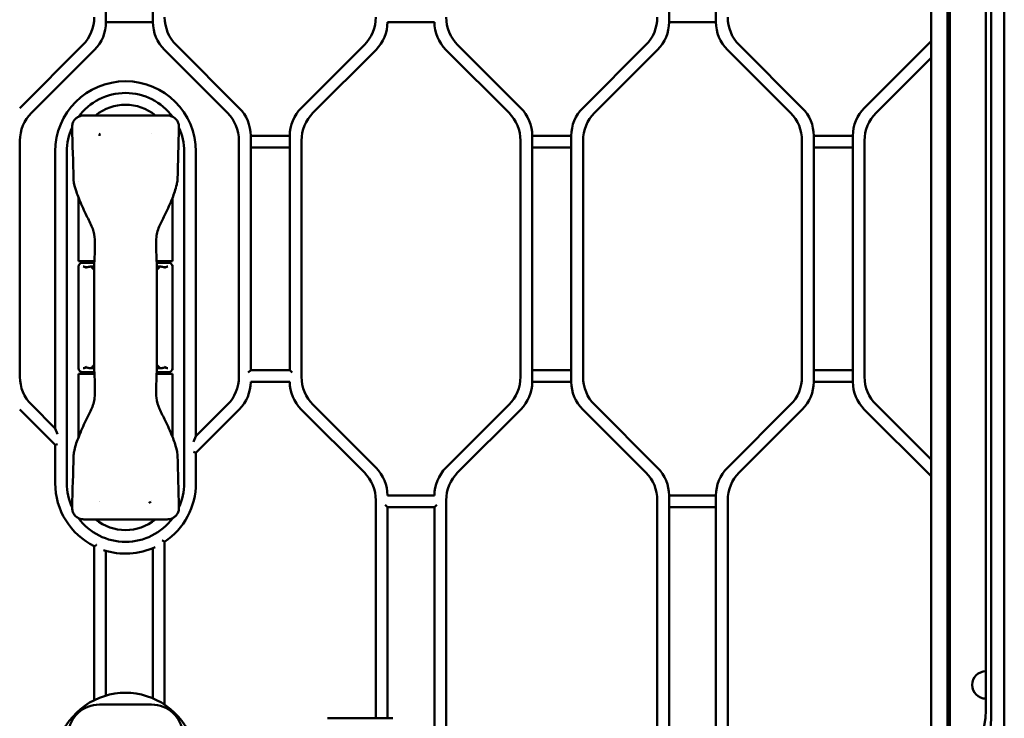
# Model space of a CAD drawing. Header units: millimetres. Extents: x 0 to 14369, y -869 to 2970.
# Tile 167 of 256: x 997 to 1123, y 2187 to 2277. Entities that reach past the tile are written whole.
import ezdxf

# ---------------------------------------------------------------- set-up
doc = ezdxf.new("R2010")
doc.units = ezdxf.units.MM
doc.header["$LTSCALE"] = 10
doc.layers.add('Sichtbar (ISO)', color=7, linetype='Continuous', lineweight=50)

msp = doc.modelspace()

# ---------------------------------------------------------------- linework, layer by layer
at = {"layer": 'Sichtbar (ISO)'}
for p, q in [((1122.526, 2370.65), (1122.526, 2185.213)), ((1120.862, 2368.923), (1120.862, 2187.579)), ((1007.655, 2276.274), (1007.655, 2307.753)), ((1007.655, 2307.753), (1007.655, 2276.274)), ((1013.655, 2307.753), (1013.655, 2276.274)), ((1013.655, 2276.274), (1013.655, 2307.753)), ((1079.655, 2276.274), (1079.655, 2307.753)), ((1079.655, 2307.753), (1079.655, 2276.274)), ((1085.655, 2307.753), (1085.655, 2276.274)), ((1085.655, 2276.274), (1085.655, 2307.753)), ((1115.255, 2179.69), (1115.255, 2302.065)), ((1115.255, 2302.065), (1115.255, 2179.69)), ((1115.581, 2302.191), (1115.581, 2179.891)), ((1113.155, 2301.57), (1113.155, 2178.756)), ((1113.155, 2178.756), (1113.155, 2301.57)), ((1120.155, 2188.286), (1120.155, 2299.413)), ((1007.655, 2276.274), (1013.655, 2276.274)), ((1013.655, 2276.274), (1007.655, 2276.274)), ((1043.655, 2276.274), (1049.655, 2276.274)), ((1079.655, 2276.274), (1085.655, 2276.274)), ((1085.655, 2276.274), (1079.655, 2276.274)), ((1004.69, 2273.36), (996.619, 2265.289)), ((1004.69, 2273.36), (996.619, 2265.289)), ((998.119, 2264.668), (1006.19, 2272.739)), ((1006.19, 2272.739), (998.119, 2264.668)), ((1015.119, 2272.739), (1023.19, 2264.668)), ((1023.19, 2264.668), (1015.119, 2272.739)), ((1024.69, 2265.289), (1016.619, 2273.36)), ((1016.619, 2273.36), (1024.69, 2265.289)), ((1040.69, 2273.36), (1032.619, 2265.289)), ((1032.619, 2265.289), (1040.69, 2273.36)), ((1034.119, 2264.668), (1042.19, 2272.739)), ((1034.119, 2264.668), (1042.19, 2272.739)), ((1051.119, 2272.739), (1059.19, 2264.668)), ((1051.119, 2272.739), (1059.19, 2264.668)), ((1060.69, 2265.289), (1052.619, 2273.36)), ((1052.619, 2273.36), (1060.69, 2265.289)), ((1076.69, 2273.36), (1068.619, 2265.289)), ((1068.619, 2265.289), (1076.69, 2273.36)), ((1070.119, 2264.668), (1078.19, 2272.739)), ((1078.19, 2272.739), (1070.119, 2264.668)), ((1087.119, 2272.739), (1095.19, 2264.668)), ((1095.19, 2264.668), (1087.119, 2272.739)), ((1096.69, 2265.289), (1088.619, 2273.36)), ((1088.619, 2273.36), (1096.69, 2265.289)), ((1113.155, 2273.825), (1104.619, 2265.289)), ((1104.619, 2265.289), (1113.155, 2273.825)), ((1106.119, 2264.668), (1113.155, 2271.703)), ((1113.155, 2271.703), (1106.119, 2264.668)), ((1015.491, 2264.337), (1004.819, 2264.337)), ((1026.155, 2231.774), (1026.155, 2261.753)), ((1031.155, 2261.753), (1026.155, 2261.753)), ((1026.155, 2261.753), (1026.155, 2231.774)), ((1026.155, 2261.753), (1031.155, 2261.753)), ((1031.155, 2261.753), (1031.155, 2231.774)), ((1031.155, 2231.774), (1031.155, 2261.753)), ((1062.155, 2230.274), (1062.155, 2261.753)), ((1067.155, 2261.753), (1062.155, 2261.753)), ((1062.155, 2261.753), (1062.155, 2230.274)), ((1062.155, 2261.753), (1067.155, 2261.753)), ((1067.155, 2261.753), (1067.155, 2230.274)), ((1067.155, 2230.274), (1067.155, 2261.753)), ((1098.155, 2230.274), (1098.155, 2261.753)), ((1103.155, 2261.753), (1098.155, 2261.753)), ((1098.155, 2261.753), (1098.155, 2230.274)), ((1098.155, 2261.753), (1103.155, 2261.753)), ((1103.155, 2261.753), (1103.155, 2230.274)), ((1103.155, 2230.274), (1103.155, 2261.753)), ((996.655, 2230.896), (996.655, 2261.132)), ((996.655, 2261.132), (996.655, 2230.896)), ((1024.655, 2261.132), (1024.655, 2230.896)), ((1024.655, 2230.896), (1024.655, 2261.132)), ((1026.155, 2260.253), (1031.155, 2260.253)), ((1031.155, 2260.253), (1026.155, 2260.253)), ((1032.655, 2230.896), (1032.655, 2261.132)), ((1032.655, 2230.896), (1032.655, 2261.132)), ((1060.655, 2261.132), (1060.655, 2230.896)), ((1060.655, 2261.132), (1060.655, 2230.896)), ((1062.155, 2260.253), (1067.155, 2260.253)), ((1067.155, 2260.253), (1062.155, 2260.253)), ((1068.655, 2230.896), (1068.655, 2261.132)), ((1068.655, 2261.132), (1068.655, 2230.896)), ((1096.655, 2261.132), (1096.655, 2230.896)), ((1096.655, 2230.896), (1096.655, 2261.132)), ((1098.155, 2260.253), (1103.155, 2260.253)), ((1103.155, 2260.253), (1098.155, 2260.253)), ((1104.655, 2230.896), (1104.655, 2261.132)), ((1104.655, 2261.132), (1104.655, 2230.896)), ((1001.155, 2259.714), (1001.155, 2224.325)), ((1001.155, 2224.325), (1001.155, 2259.714)), ((1002.655, 2217.314), (1002.655, 2259.714)), ((1002.655, 2259.714), (1002.655, 2217.314)), ((1017.655, 2259.714), (1017.655, 2217.314)), ((1017.655, 2217.314), (1017.655, 2259.714)), ((1019.155, 2223.325), (1019.155, 2259.714)), ((1019.155, 2259.714), (1019.155, 2223.325)), ((1004.155, 2255.863), (1004.155, 2255.863)), ((1004.155, 2253.789), (1004.155, 2245.714)), ((1016.155, 2245.714), (1016.155, 2253.789)), ((1004.155, 2245.714), (1006.174, 2245.714)), ((1004.155, 2245.014), (1004.155, 2232.014)), ((1004.165, 2245.203), (1004.185, 2245.184)), ((1004.165, 2245.203), (1004.165, 2245.116)), ((1004.165, 2245.203), (1004.192, 2245.203)), ((1004.185, 2245.184), (1004.165, 2245.203)), ((1006.161, 2245.514), (1004.655, 2245.514)), ((1006.158, 2245.014), (1005.687, 2245.014)), ((1006.155, 2245.714), (1006.155, 2245.514)), ((1006.172, 2245.514), (1006.168, 2245.514)), ((1006.18, 2245.714), (1006.184, 2245.714)), ((1014.136, 2245.714), (1016.155, 2245.714)), ((1015.655, 2245.514), (1014.148, 2245.514)), ((1014.155, 2245.714), (1014.155, 2245.514)), ((1014.623, 2245.014), (1014.156, 2245.014)), ((1016.117, 2245.203), (1016.144, 2245.203)), ((1016.144, 2245.203), (1016.125, 2245.184)), ((1016.125, 2245.184), (1016.144, 2245.203)), ((1016.144, 2245.116), (1016.144, 2245.203)), ((1016.155, 2245.014), (1016.155, 2232.014)), ((1006.174, 2231.314), (1004.155, 2231.314)), ((1004.155, 2231.314), (1004.155, 2223.239)), ((1004.165, 2231.912), (1004.165, 2231.824)), ((1004.165, 2231.824), (1004.185, 2231.844)), ((1004.185, 2231.844), (1004.165, 2231.824)), ((1004.192, 2231.824), (1004.165, 2231.824)), ((1004.655, 2231.514), (1006.161, 2231.514)), ((1005.687, 2232.014), (1006.154, 2232.014)), ((1006.155, 2231.314), (1006.155, 2231.514)), ((1016.155, 2231.314), (1014.136, 2231.314)), ((1014.148, 2231.514), (1015.655, 2231.514)), ((1014.155, 2231.314), (1014.155, 2231.514)), ((1014.156, 2232.014), (1014.623, 2232.014)), ((1016.144, 2231.824), (1016.117, 2231.824)), ((1016.144, 2231.824), (1016.125, 2231.844)), ((1016.125, 2231.844), (1016.144, 2231.824)), ((1016.144, 2231.824), (1016.144, 2231.912)), ((1016.155, 2223.239), (1016.155, 2231.314)), ((1026.155, 2231.774), (1025.855, 2231.474)), ((1031.155, 2231.774), (1026.155, 2231.774)), ((1031.455, 2231.474), (1031.155, 2231.774)), ((1067.155, 2231.774), (1062.155, 2231.774)), ((1062.155, 2231.774), (1067.155, 2231.774)), ((1103.155, 2231.774), (1098.155, 2231.774)), ((1098.155, 2231.774), (1103.155, 2231.774)), ((1026.155, 2230.274), (1031.155, 2230.274)), ((1062.155, 2230.274), (1067.155, 2230.274)), ((1067.155, 2230.274), (1062.155, 2230.274)), ((1098.155, 2230.274), (1103.155, 2230.274)), ((1103.155, 2230.274), (1098.155, 2230.274)), ((1001.155, 2224.325), (998.119, 2227.36)), ((998.119, 2227.36), (1001.155, 2224.325)), ((1023.19, 2227.36), (1019.155, 2223.325)), ((1019.155, 2223.325), (1023.19, 2227.36)), ((1042.19, 2219.289), (1034.119, 2227.36)), ((1042.19, 2219.289), (1034.119, 2227.36)), ((1059.19, 2227.36), (1051.119, 2219.289)), ((1059.19, 2227.36), (1051.119, 2219.289)), ((1078.19, 2219.289), (1070.119, 2227.36)), ((1070.119, 2227.36), (1078.19, 2219.289)), ((1095.19, 2227.36), (1087.119, 2219.289)), ((1087.119, 2219.289), (1095.19, 2227.36)), ((1113.155, 2220.325), (1106.119, 2227.36)), ((1106.119, 2227.36), (1113.155, 2220.325)), ((996.619, 2226.739), (1001.155, 2222.203)), ((996.619, 2226.739), (1001.155, 2222.203)), ((1019.155, 2221.203), (1024.69, 2226.739)), ((1019.155, 2221.203), (1024.69, 2226.739)), ((1032.619, 2226.739), (1040.69, 2218.668)), ((1032.619, 2226.739), (1040.69, 2218.668)), ((1052.619, 2218.668), (1060.69, 2226.739)), ((1060.69, 2226.739), (1052.619, 2218.668)), ((1068.619, 2226.739), (1076.69, 2218.668)), ((1076.69, 2218.668), (1068.619, 2226.739)), ((1088.619, 2218.668), (1096.69, 2226.739)), ((1096.69, 2226.739), (1088.619, 2218.668)), ((1104.619, 2226.739), (1113.155, 2218.203)), ((1113.155, 2218.203), (1104.619, 2226.739)), ((1001.155, 2224.325), (1001.455, 2223.6)), ((1001.155, 2224.325), (1001.455, 2223.6)), ((1001.155, 2222.203), (1001.455, 2222.327)), ((1001.455, 2222.327), (1001.155, 2222.203)), ((1019.155, 2223.325), (1018.855, 2222.6)), ((1019.155, 2223.325), (1018.855, 2222.6)), ((1001.155, 2222.203), (1001.155, 2217.314)), ((1001.155, 2222.203), (1001.155, 2217.314)), ((1018.855, 2221.327), (1019.155, 2221.203)), ((1019.155, 2221.203), (1018.855, 2221.327)), ((1019.155, 2217.314), (1019.155, 2221.203)), ((1019.155, 2217.314), (1019.155, 2221.203)), ((1016.793, 2220.92), (1016.793, 2220.92)), ((1042.155, 2215.132), (1042.155, 2187.252)), ((1042.155, 2215.132), (1042.155, 2187.252)), ((1049.655, 2215.753), (1043.655, 2215.753)), ((1051.155, 2184.896), (1051.155, 2215.132)), ((1051.155, 2215.132), (1051.155, 2184.896)), ((1078.155, 2215.132), (1078.155, 2184.896)), ((1078.155, 2184.896), (1078.155, 2215.132)), ((1079.655, 2184.274), (1079.655, 2215.753)), ((1085.655, 2215.753), (1079.655, 2215.753)), ((1079.655, 2215.753), (1079.655, 2184.274)), ((1079.655, 2215.753), (1085.655, 2215.753)), ((1085.655, 2215.753), (1085.655, 2184.274)), ((1085.655, 2184.274), (1085.655, 2215.753)), ((1087.155, 2184.896), (1087.155, 2215.132)), ((1087.155, 2215.132), (1087.155, 2184.896)), ((1043.355, 2214.553), (1043.655, 2214.253)), ((1043.655, 2187.252), (1043.655, 2214.253)), ((1043.655, 2214.253), (1043.655, 2187.252)), ((1043.655, 2214.253), (1049.655, 2214.253)), ((1049.655, 2214.253), (1049.955, 2214.553)), ((1049.655, 2214.253), (1049.655, 2184.431)), ((1049.655, 2184.431), (1049.655, 2214.253)), ((1079.655, 2214.253), (1085.655, 2214.253)), ((1085.655, 2214.253), (1079.655, 2214.253)), ((1004.819, 2212.69), (1015.491, 2212.69)), ((1015.155, 2188.997), (1015.155, 2209.831)), ((1015.155, 2188.997), (1015.155, 2209.831)), ((1006.155, 2209.252), (1006.155, 2189.576)), ((1006.155, 2209.252), (1006.155, 2189.576)), ((1007.655, 2190.16), (1007.655, 2208.668)), ((1007.655, 2208.668), (1007.655, 2190.16)), ((1013.655, 2209.022), (1013.655, 2189.805)), ((1013.655, 2189.805), (1013.655, 2209.022)), ((1013.489, 2189.014), (1006.82, 2189.014)), ((1035.99, 2187.252), (1044.32, 2187.252))]:
    msp.add_line(p, q, dxfattribs=at)
for centre, radius, start, end in [((1001.155, 2276.896), 5, 315, 0), ((1001.155, 2276.896), 5, 315, 0), ((1020.155, 2276.896), 5, 180, 225), ((1020.155, 2276.896), 5, 180, 225), ((1037.155, 2276.896), 5, 315, 0), ((1037.155, 2276.896), 5, 315, 0), ((1056.155, 2276.896), 5, 180, 225), ((1056.155, 2276.896), 5, 180, 225), ((1073.155, 2276.896), 5, 315, 0), ((1073.155, 2276.896), 5, 315, 0), ((1092.155, 2276.896), 5, 180, 225), ((1092.155, 2276.896), 5, 180, 225), ((1002.655, 2276.274), 5, 315, 0), ((1002.655, 2276.274), 5, 315, 0), ((1018.655, 2276.274), 5, 180, 225), ((1018.655, 2276.274), 5, 180, 225), ((1038.655, 2276.274), 5, 315, 0), ((1038.655, 2276.274), 5, 315, 0), ((1054.655, 2276.274), 5, 180, 225), ((1054.655, 2276.274), 5, 180, 225), ((1074.655, 2276.274), 5, 315, 0), ((1074.655, 2276.274), 5, 315, 0), ((1090.655, 2276.274), 5, 180, 225), ((1090.655, 2276.274), 5, 180, 225), ((1010.155, 2259.714), 9, 0, 180), ((1010.155, 2259.714), 9, 0, 180), ((1010.155, 2259.714), 7.5, 36.45074, 143.54986), ((1010.155, 2259.714), 7.5, 36.45074, 143.54986), ((1010.155, 2259.714), 6, 50.40623, 129.59377), ((1021.155, 2261.753), 5, 0, 45), ((1021.155, 2261.753), 5, 0, 45), ((1036.155, 2261.753), 5, 135, 180), ((1036.155, 2261.753), 5, 135, 180), ((1057.155, 2261.753), 5, 0, 45), ((1057.155, 2261.753), 5, 0, 45), ((1072.155, 2261.753), 5, 135, 180), ((1072.155, 2261.753), 5, 135, 180), ((1093.155, 2261.753), 5, 0, 45), ((1093.155, 2261.753), 5, 0, 45), ((1108.155, 2261.753), 5, 135, 180), ((1108.155, 2261.753), 5, 135, 180), ((1001.655, 2261.132), 5, 135, 180), ((1001.655, 2261.132), 5, 135, 180), ((1019.655, 2261.132), 5, 0, 45), ((1019.655, 2261.132), 5, 0, 45), ((1037.655, 2261.132), 5, 135, 180), ((1037.655, 2261.132), 5, 135, 180), ((1055.655, 2261.132), 5, 0, 45), ((1055.655, 2261.132), 5, 0, 45), ((1073.655, 2261.132), 5, 135, 180), ((1073.655, 2261.132), 5, 135, 180), ((1091.655, 2261.132), 5, 0, 45), ((1091.655, 2261.132), 5, 0, 45), ((1109.655, 2261.132), 5, 135, 180), ((1109.655, 2261.132), 5, 135, 180), ((1010.155, 2259.714), 7.5, 155.68294, 180), ((1010.155, 2259.714), 7.5, 155.68294, 180), ((1010.155, 2259.714), 7.5, 0, 24.31706), ((1010.155, 2259.714), 7.5, 0, 24.31706), ((1010.155, 2259.714), 4, 144.71038, 144.71338), ((1010.155, 2259.714), 4, 34.41257, 34.41291), ((1004.655, 2245.014), 0.5, 90, 180), ((1015.655, 2245.014), 0.5, 0, 90), ((1004.655, 2232.014), 0.5, 180, 270), ((1015.655, 2232.014), 0.5, 270, 0), ((1001.655, 2230.896), 5, 180, 225), ((1001.655, 2230.896), 5, 180, 225), ((1019.655, 2230.896), 5, 315, 0), ((1019.655, 2230.896), 5, 315, 0), ((1021.155, 2230.274), 5, 315, 0), ((1021.155, 2230.274), 5, 315, 0), ((1036.155, 2230.274), 5, 180, 225), ((1036.155, 2230.274), 5, 180, 225), ((1037.655, 2230.896), 5, 180, 225), ((1037.655, 2230.896), 5, 180, 225), ((1055.655, 2230.896), 5, 315, 0), ((1055.655, 2230.896), 5, 315, 0), ((1057.155, 2230.274), 5, 315, 0), ((1057.155, 2230.274), 5, 315, 0), ((1072.155, 2230.274), 5, 180, 225), ((1072.155, 2230.274), 5, 180, 225), ((1073.655, 2230.896), 5, 180, 225), ((1073.655, 2230.896), 5, 180, 225), ((1091.655, 2230.896), 5, 315, 0), ((1091.655, 2230.896), 5, 315, 0), ((1093.155, 2230.274), 5, 315, 0), ((1093.155, 2230.274), 5, 315, 0), ((1108.155, 2230.274), 5, 180, 225), ((1108.155, 2230.274), 5, 180, 225), ((1109.655, 2230.896), 5, 180, 225), ((1109.655, 2230.896), 5, 180, 225), ((1037.155, 2215.132), 5, 0, 45), ((1037.155, 2215.132), 5, 0, 45), ((1038.655, 2215.753), 5, 0, 45), ((1038.655, 2215.753), 5, 0, 45), ((1054.655, 2215.753), 5, 135, 180), ((1054.655, 2215.753), 5, 135, 180), ((1056.155, 2215.132), 5, 135, 180), ((1056.155, 2215.132), 5, 135, 180), ((1073.155, 2215.132), 5, 0, 45), ((1073.155, 2215.132), 5, 0, 45), ((1074.655, 2215.753), 5, 0, 45), ((1074.655, 2215.753), 5, 0, 45), ((1090.655, 2215.753), 5, 135, 180), ((1090.655, 2215.753), 5, 135, 180), ((1092.155, 2215.132), 5, 135, 180), ((1092.155, 2215.132), 5, 135, 180), ((1010.155, 2217.314), 9, 180, 243.6122), ((1010.155, 2217.314), 9, 180, 243.6122), ((1010.155, 2217.314), 7.5, 180, 204.31706), ((1010.155, 2217.314), 7.5, 180, 204.31706), ((1010.155, 2217.314), 9, 303.74899, 0), ((1010.155, 2217.314), 9, 303.74899, 0), ((1010.155, 2217.314), 7.5, 335.68294, 0), ((1010.155, 2217.314), 7.5, 335.68294, 0), ((1010.155, 2217.314), 4, 215.09213, 215.09334), ((1010.155, 2217.314), 4, 325.50273, 325.50322), ((1010.155, 2217.314), 7.5, 216.45074, 323.54986), ((1010.155, 2217.314), 7.5, 216.45074, 323.54986), ((1010.155, 2217.314), 6, 230.40623, 309.59377), ((1010.155, 2217.314), 9, 251.8738, 294.97497), ((1010.155, 2217.314), 9, 251.8738, 294.97497), ((1120.155, 2191.514), 1.75, 90, 270), ((1120.155, 2191.514), 1.75, 90, 270), ((1010.155, 2181.514), 9, 344.31443, 195.68557), ((1010.155, 2181.514), 9, 344.31443, 195.68557), ((1006.82, 2185.014), 4, 90, 175), ((1013.489, 2185.014), 4, 5, 90)]:
    msp.add_arc(centre, radius, start, end, dxfattribs=at)
for centre, major_axis, ratio, start_param, end_param in [((1006.655, 2245.397), (0.5, -0.017), 0.4299466, 3.126804, 3.1562706), ((1013.655, 2245.397), (0.5, 0.017), 0.4299438, 6.2685166, 6.2979831), ((1006.655, 2231.631), (0.5, 0.017), 0.4299438, 3.126924, 3.1563904), ((1013.655, 2231.631), (0.5, -0.017), 0.4299441, 6.2683956, 6.2978627), ((1110.141, 2188.314), (7.09, -7.09), 0.9972647, 5.4991567, 7.0672139), ((1110.353, 2188.102), (-9.707, 4.322), 0.9321413, 3.3044925, 3.5349765)]:
    msp.add_ellipse(centre, major_axis=major_axis, ratio=ratio, start_param=start_param, end_param=end_param, dxfattribs=at)
for points, knots in [([(1003.32, 2262.827), (1003.317, 2262.986), (1003.339, 2263.148), (1003.432, 2263.456), (1003.509, 2263.605), (1003.695, 2263.857), (1003.806, 2263.966), (1004.055, 2264.143), (1004.195, 2264.213), (1004.494, 2264.31), (1004.657, 2264.337), (1004.819, 2264.337)], [0, 0, 0, 0, 0.047882, 0.047882, 0.09657416, 0.09657416, 0.14208099, 0.14208099, 0.18802274, 0.18802274, 0.23645899, 0.23645899, 0.23645899, 0.23645899]), ([(1015.491, 2264.337), (1015.65, 2264.337), (1015.812, 2264.311), (1016.119, 2264.212), (1016.269, 2264.136), (1016.532, 2263.943), (1016.647, 2263.821), (1016.822, 2263.561), (1016.887, 2263.422), (1016.973, 2263.132), (1016.994, 2262.978), (1016.99, 2262.827)], [0, 0, 0, 0, 0.04790711, 0.04790711, 0.09693461, 0.09693461, 0.14578288, 0.14578288, 0.19093518, 0.19093518, 0.23639766, 0.23639766, 0.23639766, 0.23639766]), ([(1006.809, 2261.729), (1006.81, 2261.769), (1006.815, 2261.808), (1006.823, 2261.845), (1006.826, 2261.861), (1006.83, 2261.877), (1006.834, 2261.892), (1006.84, 2261.912), (1006.847, 2261.932), (1006.854, 2261.95), (1006.868, 2261.984), (1006.883, 2262.015), (1006.902, 2262.045)], [0, 0, 0, 0, 0.33333333, 0.33333333, 0.33333333, 0.47908699, 0.47908699, 0.47908699, 0.66666667, 0.66666667, 0.66666667, 0.99995189, 0.99995189, 0.99995189, 0.99995189]), ([(1004.161, 2253.775), (1004.055, 2254.036), (1003.959, 2254.302), (1003.709, 2255.07), (1003.525, 2255.582), (1003.517, 2256.107)], [0, 0, 0, 0, 0.08466845, 0.08466845, 0.2424126, 0.2424126, 0.2424126, 0.2424126]), ([(1016.793, 2256.107), (1016.79, 2255.903), (1016.745, 2255.702), (1016.631, 2255.2), (1016.545, 2254.901), (1016.359, 2254.325), (1016.259, 2254.048), (1016.149, 2253.775)], [0, 0, 0, 0, 0.06117041, 0.06117041, 0.15437238, 0.15437238, 0.24269216, 0.24269216, 0.24269216, 0.24269216]), ([(1006.205, 2248.781), (1006.152, 2249.269), (1006.012, 2249.752), (1005.594, 2250.715), (1005.315, 2251.202), (1005.08, 2251.709)], [0, 0, 0, 0, 0.14740806, 0.14740806, 0.3150296, 0.3150296, 0.3150296, 0.3150296]), ([(1015.229, 2251.709), (1015.01, 2251.235), (1014.754, 2250.78), (1014.321, 2249.823), (1014.161, 2249.306), (1014.105, 2248.781)], [0, 0, 0, 0, 0.15651368, 0.15651368, 0.31492024, 0.31492024, 0.31492024, 0.31492024]), ([(1006.155, 2245.417), (1006.19, 2245.928), (1006.214, 2246.487), (1006.229, 2247.287), (1006.231, 2247.526), (1006.231, 2247.764)], [0, 0, 0, 0, 0.17092944, 0.17092944, 0.24232587, 0.24232587, 0.24232587, 0.24232587]), ([(1014.078, 2247.764), (1014.078, 2247.193), (1014.092, 2246.614), (1014.127, 2245.849), (1014.14, 2245.629), (1014.155, 2245.417)], [0, 0, 0, 0, 0.17135021, 0.17135021, 0.24232225, 0.24232225, 0.24232225, 0.24232225]), ([(1005.398, 2244.973), (1005.355, 2244.962), (1005.315, 2244.95), (1005.249, 2244.936), (1005.222, 2244.931), (1005.174, 2244.928), (1005.154, 2244.927), (1005.105, 2244.931), (1005.078, 2244.935), (1004.974, 2244.958), (1004.9, 2244.988), (1004.799, 2245.008), (1004.778, 2245.011), (1004.757, 2245.013)], [-0.14662937, -0.14662937, -0.14662937, -0.14662937, -0.12154983, -0.12154983, -0.10421704, -0.10421704, -0.09078041, -0.09078041, -0.07273875, -0.07273875, -0.02108659, -0.02108659, -0.0068725, -0.0068725, -0.0068725, -0.0068725]), ([(1005.687, 2245.014), (1005.637, 2245.014), (1005.589, 2245.01), (1005.492, 2244.996), (1005.445, 2244.985), (1005.398, 2244.973)], [-0.046013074, -0.046013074, -0.046013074, -0.046013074, -0.023791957, -0.023791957, -0.000030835, -0.000030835, -0.000030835, -0.000030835]), ([(1006.157, 2244.555), (1006.104, 2244.631), (1005.956, 2244.815), (1005.794, 2244.951), (1005.687, 2245.014)], [0.59541916, 0.59541916, 0.59541916, 0.59541916, 0.75, 1, 1, 1, 1]), ([(1006.156, 2245.324), (1006.157, 2244.703), (1006.156, 2244.082), (1006.155, 2243.461), (1006.152, 2241.812), (1006.155, 2240.163), (1006.155, 2238.514)], [0.00000258, 0.00000258, 0.00000258, 0.00000258, 0.27351948, 0.27351948, 0.27351948, 1, 1, 1, 1]), ([(1006.155, 2245.41), (1006.155, 2245.409), (1006.155, 2245.407), (1006.155, 2245.403), (1006.155, 2245.4), (1006.155, 2245.39), (1006.155, 2245.382), (1006.155, 2245.359), (1006.155, 2245.341), (1006.156, 2245.324)], [-0.0095081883, -0.0095081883, -0.0095081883, -0.0095081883, -0.0085306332, -0.0085306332, -0.0074950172, -0.0074950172, -0.0051323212, -0.0051323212, -0.0002609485, -0.0002609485, -0.0002609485, -0.0002609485]), ([(1014.155, 2238.514), (1014.155, 2240.163), (1014.153, 2241.812), (1014.155, 2243.461), (1014.155, 2244.082), (1014.157, 2244.703), (1014.156, 2245.324)], [0, 0, 0, 0, 0.7264823, 0.7264823, 0.7264823, 1, 1, 1, 1]), ([(1014.155, 2245.341), (1014.155, 2245.352), (1014.155, 2245.364), (1014.155, 2245.382), (1014.155, 2245.39), (1014.155, 2245.4), (1014.155, 2245.403), (1014.155, 2245.407), (1014.155, 2245.409), (1014.155, 2245.41)], [-0.007705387, -0.007705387, -0.007705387, -0.007705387, -0.0043992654, -0.0043992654, -0.0020244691, -0.0020244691, -0.0009836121, -0.0009836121, -0.0000009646, -0.0000009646, -0.0000009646, -0.0000009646]), ([(1014.623, 2245.014), (1014.515, 2244.951), (1014.355, 2244.816), (1014.208, 2244.634), (1014.156, 2244.56)], [0, 0, 0, 0, 0.25, 0.40142511, 0.40142511, 0.40142511, 0.40142511]), ([(1014.912, 2244.973), (1014.865, 2244.985), (1014.818, 2244.996), (1014.72, 2245.01), (1014.672, 2245.014), (1014.623, 2245.014)], [-0.046041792, -0.046041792, -0.046041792, -0.046041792, -0.022271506, -0.022271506, -0.000012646, -0.000012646, -0.000012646, -0.000012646]), ([(1015.552, 2245.013), (1015.532, 2245.011), (1015.511, 2245.008), (1015.411, 2244.988), (1015.336, 2244.958), (1015.232, 2244.935), (1015.205, 2244.931), (1015.156, 2244.927), (1015.136, 2244.928), (1015.088, 2244.931), (1015.061, 2244.936), (1014.994, 2244.95), (1014.955, 2244.962), (1014.912, 2244.973)], [-0.12129852, -0.12129852, -0.12129852, -0.12129852, -0.10922201, -0.10922201, -0.06425695, -0.06425695, -0.04856015, -0.04856015, -0.03688953, -0.03688953, -0.02185802, -0.02185802, -0.00002355, -0.00002355, -0.00002355, -0.00002355]), ([(1006.155, 2238.514), (1006.155, 2236.865), (1006.156, 2235.216), (1006.155, 2233.566), (1006.154, 2232.945), (1006.153, 2232.324), (1006.154, 2231.704)], [0, 0, 0, 0, 0.7264857, 0.7264857, 0.7264857, 1, 1, 1, 1]), ([(1014.156, 2231.704), (1014.157, 2232.324), (1014.155, 2232.945), (1014.155, 2233.566), (1014.153, 2235.216), (1014.155, 2236.865), (1014.155, 2238.514)], [0, 0, 0, 0, 0.2735187, 0.2735187, 0.2735187, 1, 1, 1, 1]), ([(1005.687, 2232.014), (1005.794, 2232.077), (1005.955, 2232.212), (1006.102, 2232.394), (1006.154, 2232.468)], [0, 0, 0, 0, 0.25, 0.4014874, 0.4014874, 0.4014874, 0.4014874]), ([(1014.156, 2232.468), (1014.208, 2232.394), (1014.355, 2232.212), (1014.515, 2232.077), (1014.623, 2232.014)], [0.59858515, 0.59858515, 0.59858515, 0.59858515, 0.75, 1, 1, 1, 1]), ([(1004.758, 2232.015), (1004.778, 2232.017), (1004.799, 2232.02), (1004.899, 2232.04), (1004.973, 2232.07), (1005.078, 2232.093), (1005.105, 2232.097), (1005.154, 2232.1), (1005.174, 2232.1), (1005.222, 2232.096), (1005.248, 2232.092), (1005.315, 2232.077), (1005.355, 2232.066), (1005.398, 2232.055)], [-0.1212985, -0.1212985, -0.1212985, -0.1212985, -0.10922199, -0.10922199, -0.06425694, -0.06425694, -0.04856013, -0.04856013, -0.03688952, -0.03688952, -0.02185801, -0.02185801, -0.00002354, -0.00002354, -0.00002354, -0.00002354]), ([(1005.398, 2232.055), (1005.445, 2232.042), (1005.491, 2232.032), (1005.589, 2232.017), (1005.637, 2232.014), (1005.687, 2232.014)], [-0.046041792, -0.046041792, -0.046041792, -0.046041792, -0.022271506, -0.022271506, -0.000012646, -0.000012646, -0.000012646, -0.000012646]), ([(1006.154, 2231.688), (1006.155, 2231.676), (1006.155, 2231.664), (1006.155, 2231.645), (1006.155, 2231.637), (1006.155, 2231.628), (1006.155, 2231.625), (1006.155, 2231.62), (1006.155, 2231.619), (1006.155, 2231.617)], [-0.0077911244, -0.0077911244, -0.0077911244, -0.0077911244, -0.0043992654, -0.0043992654, -0.0020244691, -0.0020244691, -0.0009836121, -0.0009836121, -0.0000009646, -0.0000009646, -0.0000009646, -0.0000009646]), ([(1006.231, 2229.264), (1006.231, 2229.835), (1006.218, 2230.413), (1006.182, 2231.179), (1006.17, 2231.399), (1006.155, 2231.611)], [0, 0, 0, 0, 0.17135021, 0.17135021, 0.24232225, 0.24232225, 0.24232225, 0.24232225]), ([(1014.155, 2231.611), (1014.12, 2231.1), (1014.096, 2230.541), (1014.081, 2229.74), (1014.078, 2229.502), (1014.078, 2229.264)], [0, 0, 0, 0, 0.17092944, 0.17092944, 0.24232601, 0.24232601, 0.24232601, 0.24232601]), ([(1014.155, 2231.617), (1014.155, 2231.619), (1014.155, 2231.62), (1014.155, 2231.625), (1014.155, 2231.628), (1014.155, 2231.637), (1014.155, 2231.645), (1014.155, 2231.664), (1014.155, 2231.675), (1014.155, 2231.687)], [-0.0093482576, -0.0093482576, -0.0093482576, -0.0093482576, -0.0083704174, -0.0083704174, -0.0073346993, -0.0073346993, -0.0049717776, -0.0049717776, -0.0016775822, -0.0016775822, -0.0016775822, -0.0016775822]), ([(1014.623, 2232.014), (1014.672, 2232.014), (1014.72, 2232.017), (1014.818, 2232.032), (1014.865, 2232.042), (1014.912, 2232.055)], [-0.046013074, -0.046013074, -0.046013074, -0.046013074, -0.023791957, -0.023791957, -0.000030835, -0.000030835, -0.000030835, -0.000030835]), ([(1014.912, 2232.055), (1014.955, 2232.066), (1014.994, 2232.077), (1015.061, 2232.092), (1015.087, 2232.096), (1015.135, 2232.1), (1015.156, 2232.1), (1015.204, 2232.097), (1015.231, 2232.093), (1015.336, 2232.07), (1015.41, 2232.04), (1015.51, 2232.02), (1015.532, 2232.017), (1015.552, 2232.015)], [-0.14662937, -0.14662937, -0.14662937, -0.14662937, -0.12154983, -0.12154983, -0.10421704, -0.10421704, -0.09078041, -0.09078041, -0.07273875, -0.07273875, -0.02108659, -0.02108659, -0.0068725, -0.0068725, -0.0068725, -0.0068725]), ([(1005.08, 2225.319), (1005.299, 2225.793), (1005.556, 2226.248), (1005.989, 2227.205), (1006.148, 2227.722), (1006.205, 2228.247)], [0, 0, 0, 0, 0.15651231, 0.15651231, 0.31491802, 0.31491802, 0.31491802, 0.31491802]), ([(1014.105, 2228.248), (1014.157, 2227.759), (1014.298, 2227.276), (1014.716, 2226.313), (1014.994, 2225.827), (1015.229, 2225.321)], [0, 0, 0, 0, 0.14745905, 0.14745905, 0.3149037, 0.3149037, 0.3149037, 0.3149037]), ([(1003.517, 2220.92), (1003.52, 2221.124), (1003.564, 2221.326), (1003.679, 2221.828), (1003.765, 2222.127), (1003.95, 2222.703), (1004.051, 2222.98), (1004.161, 2223.253)], [0, 0, 0, 0, 0.06116489, 0.06116489, 0.15437397, 0.15437397, 0.24268754, 0.24268754, 0.24268754, 0.24268754]), ([(1016.149, 2223.254), (1016.254, 2222.992), (1016.351, 2222.727), (1016.601, 2221.958), (1016.784, 2221.446), (1016.793, 2220.92)], [0, 0, 0, 0, 0.08470627, 0.08470627, 0.24252831, 0.24252831, 0.24252831, 0.24252831]), ([(1004.819, 2212.69), (1004.659, 2212.69), (1004.498, 2212.717), (1004.19, 2212.816), (1004.041, 2212.892), (1003.778, 2213.085), (1003.662, 2213.206), (1003.488, 2213.467), (1003.422, 2213.606), (1003.337, 2213.896), (1003.315, 2214.05), (1003.32, 2214.201)], [0, 0, 0, 0, 0.04790711, 0.04790711, 0.09693461, 0.09693461, 0.14578289, 0.14578289, 0.19093518, 0.19093518, 0.23639987, 0.23639987, 0.23639987, 0.23639987]), ([(1016.99, 2214.201), (1016.993, 2214.041), (1016.971, 2213.879), (1016.877, 2213.571), (1016.801, 2213.423), (1016.614, 2213.17), (1016.503, 2213.061), (1016.255, 2212.885), (1016.115, 2212.815), (1015.816, 2212.717), (1015.652, 2212.69), (1015.491, 2212.69)], [0, 0, 0, 0, 0.04787908, 0.04787908, 0.09657216, 0.09657216, 0.14207833, 0.14207833, 0.18802012, 0.18802012, 0.2364691, 0.2364691, 0.2364691, 0.2364691]), ([(1015.155, 2209.831), (1015.155, 2209.831), (1015.149, 2209.834), (1015.125, 2209.846), (1015.107, 2209.856), (1015.059, 2209.882), (1015.029, 2209.898), (1014.974, 2209.928), (1014.952, 2209.94), (1014.905, 2209.965), (1014.881, 2209.978), (1014.856, 2209.992), (1014.856, 2209.992), (1014.855, 2209.993)], [0.050339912, 0.050339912, 0.050339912, 0.050339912, 0.060791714, 0.060791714, 0.071872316, 0.071872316, 0.084376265, 0.084376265, 0.092471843, 0.092471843, 0.100679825, 0.100679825, 0.100958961, 0.100958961, 0.100958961, 0.100958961]), ([(1014.855, 2209.993), (1014.856, 2209.992), (1014.856, 2209.992), (1014.881, 2209.978), (1014.905, 2209.965), (1014.952, 2209.94), (1014.974, 2209.928), (1015.029, 2209.898), (1015.059, 2209.882), (1015.107, 2209.856), (1015.125, 2209.846), (1015.149, 2209.834), (1015.155, 2209.831), (1015.155, 2209.831)], [-0.100958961, -0.100958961, -0.100958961, -0.100958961, -0.100679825, -0.100679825, -0.092471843, -0.092471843, -0.084376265, -0.084376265, -0.071872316, -0.071872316, -0.060791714, -0.060791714, -0.050339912, -0.050339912, -0.050339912, -0.050339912]), ([(1006.455, 2209.44), (1006.454, 2209.439), (1006.453, 2209.439), (1006.427, 2209.422), (1006.402, 2209.406), (1006.353, 2209.375), (1006.329, 2209.36), (1006.275, 2209.326), (1006.245, 2209.308), (1006.2, 2209.279), (1006.183, 2209.269), (1006.16, 2209.255), (1006.155, 2209.252), (1006.155, 2209.252)], [-0.000290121, -0.000290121, -0.000290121, -0.000290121, 0, 0, 0.008983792, 0.008983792, 0.017797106, 0.017797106, 0.030455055, 0.030455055, 0.041320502, 0.041320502, 0.051420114, 0.051420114, 0.051420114, 0.051420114]), ([(1006.155, 2209.252), (1006.155, 2209.252), (1006.16, 2209.255), (1006.183, 2209.269), (1006.2, 2209.279), (1006.245, 2209.308), (1006.275, 2209.326), (1006.329, 2209.36), (1006.353, 2209.375), (1006.402, 2209.406), (1006.427, 2209.422), (1006.453, 2209.439), (1006.454, 2209.439), (1006.455, 2209.44)], [-0.051420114, -0.051420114, -0.051420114, -0.051420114, -0.041320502, -0.041320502, -0.030455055, -0.030455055, -0.017797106, -0.017797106, -0.008983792, -0.008983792, 0, 0, 0.000290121, 0.000290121, 0.000290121, 0.000290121])]:
    msp.add_open_spline(points, degree=3, knots=knots, dxfattribs=at)
for points in [[(1003.515, 2256.179), (1003.445, 2258.395), (1003.379, 2260.611), (1003.32, 2262.827)], [(1016.99, 2262.827), (1016.93, 2260.61), (1016.864, 2258.393), (1016.795, 2256.177)], [(1016.99, 2262.827), (1016.99, 2262.827), (1016.99, 2262.827), (1016.99, 2262.827)], [(1003.517, 2256.107), (1003.516, 2256.131), (1003.516, 2256.155), (1003.515, 2256.179)], [(1003.517, 2256.107), (1003.517, 2256.107), (1003.517, 2256.107), (1003.517, 2256.107)], [(1016.795, 2256.177), (1016.794, 2256.154), (1016.794, 2256.131), (1016.793, 2256.107)], [(1016.793, 2256.107), (1016.793, 2256.107), (1016.793, 2256.107), (1016.793, 2256.107)], [(1004.161, 2253.775), (1004.161, 2253.775), (1004.161, 2253.775), (1004.161, 2253.775)], [(1005.08, 2251.709), (1004.763, 2252.393), (1004.443, 2253.075), (1004.161, 2253.774)], [(1016.149, 2253.775), (1015.867, 2253.076), (1015.546, 2252.393), (1015.229, 2251.709)], [(1016.149, 2253.775), (1016.149, 2253.775), (1016.149, 2253.775), (1016.149, 2253.775)], [(1006.231, 2247.764), (1006.231, 2248.103), (1006.241, 2248.443), (1006.205, 2248.781)], [(1014.105, 2248.781), (1014.069, 2248.443), (1014.078, 2248.103), (1014.078, 2247.764)], [(1004.728, 2245.014), (1004.771, 2245.014), (1004.859, 2244.999), (1005.006, 2244.948), (1005.102, 2244.867), (1005.155, 2244.842)], [(1015.155, 2244.842), (1015.208, 2244.867), (1015.304, 2244.948), (1015.45, 2244.999), (1015.539, 2245.014), (1015.582, 2245.014)], [(1005.155, 2232.185), (1005.102, 2232.16), (1005.006, 2232.08), (1004.859, 2232.029), (1004.771, 2232.014), (1004.728, 2232.014)], [(1015.582, 2232.014), (1015.539, 2232.014), (1015.45, 2232.029), (1015.304, 2232.08), (1015.208, 2232.16), (1015.155, 2232.185)], [(1006.205, 2228.247), (1006.241, 2228.584), (1006.231, 2228.925), (1006.231, 2229.264)], [(1014.078, 2229.264), (1014.078, 2228.925), (1014.069, 2228.585), (1014.105, 2228.248)], [(1004.161, 2223.253), (1004.443, 2223.952), (1004.763, 2224.635), (1005.08, 2225.319)], [(1015.229, 2225.321), (1015.546, 2224.637), (1015.866, 2223.953), (1016.149, 2223.254)], [(1004.161, 2223.253), (1004.161, 2223.253), (1004.161, 2223.253), (1004.161, 2223.253)], [(1016.149, 2223.254), (1016.149, 2223.254), (1016.149, 2223.254), (1016.149, 2223.254)], [(1003.32, 2214.201), (1003.379, 2216.418), (1003.445, 2218.634), (1003.515, 2220.851)], [(1003.515, 2220.851), (1003.516, 2220.874), (1003.516, 2220.897), (1003.517, 2220.92)], [(1003.517, 2220.92), (1003.517, 2220.92), (1003.517, 2220.92), (1003.517, 2220.92)], [(1016.793, 2220.92), (1016.793, 2220.896), (1016.794, 2220.873), (1016.795, 2220.849)], [(1016.795, 2220.849), (1016.795, 2220.849), (1016.795, 2220.849), (1016.795, 2220.849)], [(1016.795, 2220.849), (1016.865, 2218.633), (1016.93, 2216.417), (1016.99, 2214.201)], [(1013.37, 2214.918), (1013.354, 2214.901), (1013.315, 2214.87), (1013.239, 2214.839), (1013.183, 2214.827), (1013.152, 2214.822)]]:
    msp.add_open_spline(points, degree=3, dxfattribs=at)

doc.saveas('drawing.dxf')
